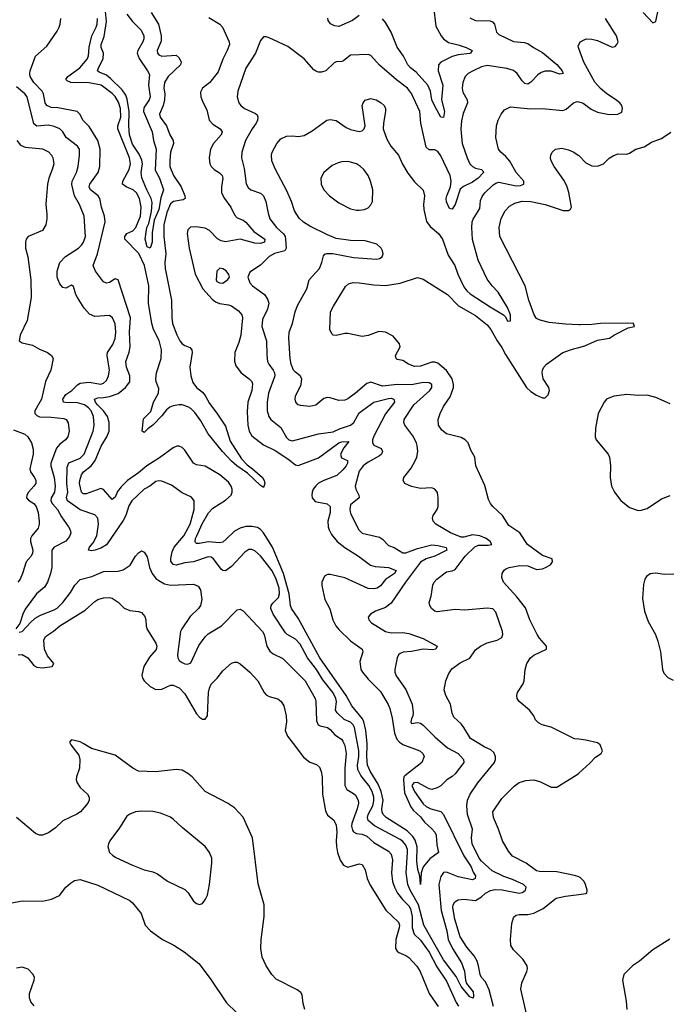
# Model space of a CAD drawing. Header units: inches. Extents: x 1449094 to 1618372, y 389908 to 534307.
# Tile 25 of 256: x 1466153 to 1470616, y 418205 to 424981. Entities that reach past the tile are written whole.
import ezdxf

# ---------------------------------------------------------------- set-up
doc = ezdxf.new("R2010")
doc.units = ezdxf.units.IN
doc.header["$MEASUREMENT"] = 0
for name, color, linetype in [('B4461', 7, 'Continuous'), ('B4462', 7, 'Continuous'), ('B4471', 7, 'Continuous'), ('B4472', 7, 'Continuous')]:
    doc.layers.add(name, color=color, linetype=linetype)

msp = doc.modelspace()

# ---------------------------------------------------------------- linework, layer by layer
at = {"layer": 'B4461', "color": 5}
for points, elevation in [([(1466500, 420000), (1466504, 419990), (1466558.6, 419918.6), (1466567, 419890), (1466564.6, 419830), (1466543.7, 419770), (1466542, 419750), (1466547.2, 419730), (1466570, 419696.4), (1466619.5, 419650), (1466630.3, 419630), (1466631.8, 419610), (1466622.4, 419590), (1466570.2, 419529.8), (1466546.8, 419513.2), (1466450, 419467.1), (1466400.1, 419419.9), (1466350, 419385.8), (1466310, 419368.8), (1466288, 419367.9), (1466260.5, 419380.5), (1466129.9, 419489.9)], 720), ([(1468115.1, 418170), (1468102.7, 418210), (1468096, 418270), (1468086.8, 418286.8), (1468063.3, 418303.3), (1467918.4, 418378.4), (1467888.9, 418408.9), (1467848.2, 418470), (1467822.4, 418530), (1467813.3, 418590), (1467815.6, 418650), (1467836, 418810), (1467836, 418890), (1467793.9, 419033.9), (1467754.3, 419350), (1467690, 419492), (1467630, 419556.2), (1467582.9, 419590), (1467428.2, 419670), (1467338.7, 419770), (1467310, 419794), (1467270, 419816.9), (1467230, 419820.5), (1467090, 419805.1), (1466970, 419809.7), (1466931.8, 419830), (1466810, 419919.7), (1466646.3, 419966.3), (1466588.9, 420000)], 720), ([(1468034, 420000), (1468105.7, 419905.7), (1468150, 419870.9), (1468194.8, 419854.8), (1468215.8, 419835.8), (1468227.7, 419807.7), (1468235.3, 419770), (1468235.5, 419650), (1468257, 419537), (1468270, 419507.6), (1468313.4, 419473.4), (1468330, 419439), (1468334.8, 419390), (1468329.8, 419330), (1468332.2, 419290), (1468339, 419250), (1468357.4, 419197.4), (1468382.3, 419162.3), (1468410, 419149.7), (1468490, 419171.6), (1468510, 419166), (1468529.7, 419129.7), (1468545.1, 419070), (1468564.1, 419024.1), (1468672.9, 418852.9), (1468760.5, 418770), (1468765.7, 418750), (1468763.9, 418730), (1468741.8, 418650), (1468739.3, 418590), (1468750.6, 418570.6), (1468761.6, 418561.7), (1468810, 418540.4), (1468830, 418526.6), (1468886.2, 418466.2), (1468908.8, 418430), (1468970, 418279.6), (1469032.6, 418190)], 680), ([(1468384.4, 420000), (1468390, 419987), (1468399.9, 419930), (1468390.7, 419829.3), (1468389.9, 419709.9), (1468403.4, 419683.4), (1468450, 419656.8), (1468463.4, 419643.4), (1468481.5, 419610), (1468484.2, 419590), (1468475.4, 419550), (1468438.9, 419450), (1468436, 419430), (1468442.6, 419402.6), (1468451.1, 419391.1), (1468470, 419381.5), (1468510, 419376.6), (1468542.7, 419362.7), (1468590, 419318.8), (1468690, 419258), (1468710, 419237.4), (1468718.4, 419198.4), (1468710.5, 419109.5), (1468717.9, 419050), (1468731.5, 419010), (1468753.3, 418970), (1468786.6, 418926.6), (1468830, 418882.8), (1468842.1, 418862.1), (1468852.9, 418810), (1468853.8, 418730), (1468867.8, 418687.8), (1468910, 418647.3), (1468970, 418563.7), (1469023, 418463), (1469090, 418364.8), (1469156.6, 418216.6), (1469171.7, 418191.7)], 660), ([(1469062.3, 420000), (1469096.2, 419970), (1469170.2, 419930), (1469207.6, 419890), (1469210, 419869.6), (1469149.3, 419790), (1469128.3, 419771.7), (1469091.6, 419750), (1469050, 419708.3), (1469026.1, 419693.9), (1468990, 419682.7), (1468970, 419687.6), (1468890, 419732.5), (1468864.9, 419730), (1468851.3, 419710), (1468868.8, 419670), (1468930, 419584.3), (1468950, 419567.2), (1468982.4, 419550), (1469050, 419531.6), (1469068.9, 419510), (1469210, 419226.5), (1469260.1, 419150), (1469273.4, 419113.4), (1469288.5, 419090), (1469288, 419070), (1469270, 419062.4), (1469170, 419082.4), (1469090, 419113.3), (1469070, 419111.9), (1469050, 419083.6), (1469037.3, 419030), (1469052.3, 418850), (1469091.9, 418710), (1469101.5, 418650), (1469132.3, 418590), (1469193.6, 418490), (1469212.9, 418432.9), (1469220.7, 418370), (1469227.7, 418347.7), (1469272.7, 418290), (1469276.2, 418263.8), (1469272.4, 418247.6), (1469250, 418255.8), (1469190, 418326.3), (1469155.7, 418395.7), (1469069.8, 418510.2), (1468934.2, 418750), (1468896.4, 418890), (1468839.7, 418990), (1468823.9, 419030), (1468812.5, 419110), (1468822.7, 419250), (1468821, 419270), (1468810, 419300.2), (1468790, 419324.4), (1468770, 419339.9), (1468593.8, 419433.8), (1468550.6, 419470), (1468547.1, 419490), (1468550.9, 419510), (1468582.4, 419570), (1468590, 419604.9), (1468589.3, 419630), (1468577.6, 419670), (1468556.3, 419710), (1468499.5, 419779.5), (1468479.9, 419819.9), (1468476.6, 419850), (1468486.1, 419910), (1468487.3, 419950), (1468477.9, 420000)], 640), ([(1468780.5, 420000), (1468790, 419993.3), (1468905.5, 419950), (1468928.2, 419930), (1468936, 419910), (1468921, 419870), (1468802.5, 419777.5), (1468796.2, 419770), (1468793, 419750), (1468800.9, 419660.9), (1468844.5, 419564.5), (1468861.3, 419541.3), (1468910, 419495.5), (1468938.4, 419458.4), (1468990, 419413), (1469009.5, 419390), (1469018.4, 419370), (1469023.4, 419303.4), (1469034, 419250), (1468974.7, 419205.3), (1468930.2, 419150), (1468916.1, 419110), (1468910.8, 419029.2), (1468905.6, 419085.6), (1468892.6, 419132.6), (1468884.7, 419190), (1468887.5, 419287.5), (1468874.7, 419334.7), (1468859.2, 419359.2), (1468819.2, 419399.2), (1468674.6, 419490), (1468655.2, 419510), (1468646.8, 419526.8), (1468645.8, 419550), (1468654.5, 419610), (1468639.8, 419670), (1468620.5, 419720.5), (1468564.9, 419810), (1468547.4, 419850), (1468541.1, 419910), (1468544.3, 419990), (1468543.3, 420000)], 620), ([(1469413.5, 418190), (1469384.4, 418304.4), (1469358.7, 418358.7), (1469331.4, 418390), (1469321.4, 418410), (1469311, 418470), (1469300.7, 418500.7), (1469279.5, 418539.5), (1469230, 418599.1), (1469184.4, 418670), (1469146.7, 418790), (1469132.5, 418870), (1469136.5, 418890), (1469148.1, 418910), (1469170, 418923.1), (1469210, 418927.4), (1469290, 418920.4), (1469330, 418943.9), (1469357.3, 418970), (1469391.8, 418988.2), (1469425.8, 418994.2), (1469472.9, 418992.9), (1469590, 418970.7), (1469610, 418973.3), (1469630, 418985.7), (1469634.5, 418990), (1469637.5, 419010), (1469619.5, 419030), (1469543.7, 419063.7), (1469483.9, 419083.9), (1469403.8, 419123.8), (1469330, 419189.5), (1469313.8, 419210), (1469267.5, 419310), (1469261.7, 419350), (1469269.4, 419410), (1469235, 419510), (1469229.3, 419570), (1469233.8, 419610), (1469252.2, 419650), (1469305.4, 419730), (1469419.7, 419870), (1469426.4, 419890), (1469426.4, 419910), (1469416.8, 419936.8), (1469396, 419956), (1469350, 419976.5), (1469312.1, 420000)], 660), ([(1470000, 419081.1), (1469971.1, 419091.1), (1469850, 419115.9), (1469730, 419119.3), (1469710, 419123.5), (1469637.3, 419177.3), (1469543.6, 419223.6), (1469517.7, 419257.8), (1469474.9, 419330), (1469447.4, 419410), (1469412.8, 419490), (1469408.9, 419530), (1469470, 419621.6), (1469554.8, 419705.2), (1469589.4, 419730.5), (1469634.9, 419745.1), (1469690, 419749.8), (1469736.9, 419736.9), (1469810, 419698.3), (1469850, 419698.7), (1469990, 419787.2), (1470000, 419796.1)], 680), ([(1466050, 418893), (1466170, 418916.3), (1466310, 418915.6), (1466371.4, 418928.6), (1466426.9, 418953.1), (1466470.9, 419010), (1466502.3, 419037.7), (1466530, 419056.3), (1466570, 419063.8), (1466690, 419023.8), (1466910, 418918.5), (1466930, 418903.1), (1466987.6, 418830), (1467016.5, 418750), (1467053.7, 418710), (1467134.9, 418650), (1467212.7, 418612.7), (1467285.1, 418565.1), (1467384.6, 418484.6), (1467463.4, 418383.4), (1467575.6, 418215.6), (1467643.6, 418150)], 720), ([(1469642.6, 418130), (1469601.5, 418310), (1469607.5, 418352.5), (1469642.6, 418430), (1469647.2, 418450), (1469644.6, 418470), (1469614.5, 418514.5), (1469550, 418580.4), (1469533.1, 418610), (1469530.3, 418649.7), (1469538.7, 418761.3), (1469550, 418799), (1469557.3, 418810), (1469570, 418817.6), (1469590, 418823), (1469650, 418822.8), (1469690, 418831.6), (1469754.8, 418865.2), (1469845.5, 418934.5), (1469908.3, 418948.3), (1470000, 418960.3)], 680), ([(1466253.2, 418193.2), (1466230, 418220.9), (1466220.5, 418250), (1466220.8, 418279.2), (1466251.6, 418370), (1466254, 418390), (1466246.6, 418410), (1466210, 418446.6), (1466170, 418460.9), (1466130, 418452.7)], 720)]:
    msp.add_lwpolyline(points, dxfattribs=dict(at, elevation=elevation))
at = {"layer": 'B4461', "color": 5, "elevation": 740}
msp.add_lwpolyline([(1466990, 419534), (1466950, 419529.5), (1466910, 419514.5), (1466890, 419499.3), (1466840.5, 419419.5), (1466773.4, 419330), (1466763, 419310), (1466759.1, 419290), (1466770.7, 419250), (1466790.3, 419230.4), (1466815.1, 419215.1), (1466930, 419162.4), (1467010.3, 419130.3), (1467070, 419115.8), (1467102, 419102), (1467170, 419053), (1467290, 418995.5), (1467311.8, 418971.8), (1467350, 418914.8), (1467370, 418898.8), (1467390, 418891), (1467410, 418898), (1467431.7, 418928.3), (1467444.1, 418955.9), (1467458.4, 419030), (1467475.6, 419175.6), (1467474, 419210), (1467459.5, 419250), (1467429.5, 419290), (1467270, 419422), (1467210, 419478), (1467190, 419491.8), (1467121, 419521), (1467070, 419531.8)], close=True, dxfattribs=at)
at = {"layer": 'B4462', "color": 5}
for points, elevation in [([(1467057.6, 425030), (1467107.9, 424950), (1467127.4, 424870), (1467125.7, 424834.3), (1467098.6, 424770), (1467100.2, 424750), (1467110, 424738.6), (1467130, 424729.5), (1467230, 424736.6), (1467250, 424717.8), (1467265, 424690), (1467258.9, 424670), (1467174.7, 424590), (1467149.5, 424550), (1467143.8, 424510), (1467150.6, 424470), (1467149.6, 424430), (1467141.1, 424390), (1467114.8, 424330), (1467119, 424310), (1467163.3, 424250), (1467185.3, 424190), (1467208.8, 424150), (1467210.8, 424130), (1467191, 424069), (1467185.5, 424010), (1467186.9, 423970), (1467210.1, 423910), (1467263.4, 423830), (1467288.9, 423770), (1467292.6, 423750), (1467277.9, 423742.1), (1467210.7, 423729.3), (1467190, 423714.6), (1467164.8, 423655.2), (1467145.1, 423570), (1467143.6, 423490), (1467159.6, 423370), (1467152.6, 423310), (1467153.6, 423270), (1467198.5, 423050), (1467198.8, 422930), (1467204.9, 422890), (1467233.3, 422813.3), (1467254.5, 422770), (1467271, 422751), (1467290, 422738.3), (1467324.7, 422724.7), (1467338.2, 422710), (1467338.6, 422690), (1467322.5, 422590), (1467330.1, 422530), (1467344.4, 422484.4), (1467369.3, 422449.3), (1467410, 422417.4), (1467430, 422394), (1467458.9, 422338.9), (1467510, 422274), (1467570, 422184.7), (1467600.1, 422080.1), (1467678.8, 421958.8), (1467717.2, 421917.2), (1467755.6, 421890), (1467824.4, 421830), (1467835.3, 421810), (1467839.3, 421790), (1467830, 421762), (1467810, 421776), (1467720.8, 421860.8), (1467647.1, 421910), (1467610, 421942.8), (1467547.7, 422010), (1467449.9, 422130), (1467399.9, 422219.9), (1467358.7, 422278.7), (1467330, 422306.5), (1467310, 422317.9), (1467270, 422330.6), (1467250, 422331.2), (1467210, 422324.3), (1467185.3, 422314.7), (1467163.3, 422296.7), (1467130, 422254), (1467070, 422191.6), (1467034.8, 422165.2), (1467010, 422139.7), (1466996.2, 422150), (1467005.7, 422234.3), (1467054.9, 422285.1), (1467073.9, 422350), (1467108.9, 422410), (1467110, 422444), (1467091.2, 422490), (1467089.5, 422510), (1467094.9, 422550), (1467125.9, 422650), (1467128.3, 422710), (1467113, 422773), (1467073.7, 422850), (1467061, 422890), (1467038.9, 423030), (1467040.8, 423150), (1467012.4, 423290), (1466971.7, 423371.7), (1466875.4, 423470), (1466875.4, 423490), (1466890.6, 423509.4), (1466931.2, 423528.8), (1466951.9, 423550), (1466983.4, 423630), (1466989.6, 423690), (1466977.9, 423750), (1466957.5, 423790), (1466934, 423810), (1466885, 423830), (1466860.2, 423850), (1466862, 423870), (1466905.7, 423950), (1466914.7, 423990), (1466908, 424030), (1466827.6, 424230), (1466829.2, 424250), (1466848.2, 424310), (1466847.5, 424370), (1466833.2, 424413.2), (1466810, 424452.7), (1466790, 424473.8), (1466712.4, 424530), (1466630, 424546), (1466503.7, 424550), (1466480.3, 424560.3), (1466470.9, 424570), (1466484.4, 424590), (1466566.5, 424650), (1466616.1, 424710), (1466626.3, 424733.7), (1466631.2, 424791.2), (1466648.7, 424870), (1466679.9, 424930), (1466685.8, 424950), (1466687.6, 424990)], 580), ([(1466890, 425020.2), (1466928.9, 424968.9), (1466987.9, 424910), (1467007.8, 424870), (1467007.9, 424850), (1467000.2, 424830), (1466964.8, 424770), (1466961.5, 424750), (1466974.9, 424714.9), (1467032.9, 424630), (1467045.1, 424605.1), (1467039, 424530), (1467050.1, 424450), (1467044.8, 424430), (1467006.1, 424373.9), (1467005.7, 424350), (1467064.6, 424210), (1467074.4, 424150), (1467091.8, 424090), (1467086.1, 423946.2), (1467114.1, 423890), (1467141.4, 423810), (1467125.2, 423754.8), (1467110, 423676), (1467079.3, 423600.7), (1467064.9, 423515), (1467064, 423450), (1467050, 423409), (1467030, 423418.4), (1467015.1, 423470), (1467027.5, 423550), (1467040.4, 423579.6), (1467059.5, 423660.5), (1467063.3, 423723.3), (1467056.8, 423750), (1467026.6, 423810), (1466993.8, 423893.8), (1466989.3, 423929.3), (1466997.6, 423990), (1466993.5, 424013.5), (1466975, 424055), (1466930, 424125.8), (1466908.4, 424190), (1466903.1, 424250), (1466907.1, 424350), (1466893.3, 424433.3), (1466882.5, 424462.5), (1466857.8, 424497.8), (1466777.4, 424577.4), (1466750, 424600.2), (1466700.3, 424620.4), (1466688.8, 424630), (1466694, 424650), (1466727.5, 424712.5), (1466728.5, 424750), (1466714.5, 424790), (1466714, 424810), (1466734.9, 424865.1), (1466751, 424970), (1466741.7, 425061.7)], 560), ([(1469000.3, 425070), (1469016.5, 424936.5), (1469052.2, 424870), (1469068.6, 424848.6), (1469104.8, 424824.8), (1469170, 424809), (1469225.3, 424790), (1469266.7, 424770), (1469255.3, 424750), (1469250, 424748), (1469170, 424738.8), (1469130, 424727.1), (1469050.3, 424690), (1469034.3, 424670), (1469033.4, 424630), (1469065.5, 424530), (1469056.1, 424430), (1469076.8, 424350), (1469070, 424307.6), (1469050, 424309.4), (1469010, 424386.4), (1468989.9, 424430), (1468979.9, 424490), (1468961.1, 424530), (1468880.9, 424620.9), (1468842, 424650), (1468823.5, 424670), (1468794.6, 424730), (1468750, 424792.9), (1468710, 424896.1), (1468670, 424962.2), (1468650, 424987.1)], 620), ([(1468543.3, 420000), (1468534.2, 420090), (1468521.3, 420150), (1468511.4, 420170), (1468437.9, 420257.9), (1468398.4, 420330), (1468218.2, 420590), (1468070, 420862.3), (1468023.1, 420930), (1468016.3, 420950), (1468007.9, 421030), (1467968.1, 421170), (1467891.9, 421351.9), (1467830.5, 421450.5), (1467810, 421473.7), (1467790, 421485.3), (1467750, 421494.3), (1467710, 421493.1), (1467670, 421482.8), (1467630, 421462.2), (1467574.8, 421405.2), (1467550, 421386.5), (1467530, 421381.3), (1467450, 421387.4), (1467390, 421376), (1467370, 421377.2), (1467363, 421383), (1467359.8, 421390), (1467362.9, 421410), (1467370.8, 421430), (1467408.2, 421511.8), (1467452, 421588), (1467480.9, 421619.1), (1467570, 421674.3), (1467607.9, 421710), (1467614.5, 421730), (1467614.6, 421750), (1467608.9, 421770), (1467590, 421797.8), (1467530, 421848.8), (1467430, 421908.2), (1467370, 421917.4), (1467350, 421928.7), (1467290, 422018.2), (1467270, 422037.1), (1467250, 422046), (1467234.8, 422045.2), (1467210, 422035.3), (1467115.2, 421964.8), (1467028.5, 421911.5), (1466970, 421863), (1466895, 421810), (1466850, 421766.5), (1466826.8, 421733.2), (1466810, 421694.7), (1466790, 421678), (1466730, 421746.9), (1466710, 421755.8), (1466610, 421717.8), (1466590, 421717.5), (1466577.5, 421730), (1466565.2, 421790), (1466566.2, 421810), (1466578.5, 421850), (1466592.6, 421870), (1466643.8, 421910), (1466673.1, 421946.9), (1466713.8, 422046.2), (1466753.2, 422110), (1466768.8, 422150), (1466769.4, 422210), (1466757.3, 422250), (1466729, 422290), (1466688, 422330), (1466673.8, 422350), (1466668.4, 422370), (1466690, 422379.8), (1466730, 422380.7), (1466770, 422387.6), (1466830.3, 422409.7), (1466881, 422450), (1466909.9, 422490), (1466909.9, 422530), (1466888.2, 422590), (1466884.1, 422630), (1466906.3, 422693.7), (1466913.4, 422730), (1466908.1, 422831.9), (1466916.3, 422930), (1466830, 423192), (1466810, 423198.7), (1466770, 423172.2), (1466751.1, 423168.9), (1466730, 423177.8), (1466673.9, 423250), (1466659.3, 423290), (1466689.1, 423370.9), (1466739.9, 423590), (1466737.1, 423630), (1466714.7, 423690), (1466703.7, 423750), (1466693.5, 423770), (1466641.1, 423810), (1466630.6, 423830), (1466634.3, 423850), (1466693.1, 423930), (1466704.2, 423970), (1466706.5, 424090), (1466691.1, 424150), (1466630, 424246), (1466590, 424287.8), (1466566.6, 424330), (1466548.9, 424348.9), (1466414.5, 424374.6), (1466370, 424377.5), (1466339.8, 424390), (1466328, 424408), (1466316.1, 424470), (1466307.8, 424490), (1466249, 424550), (1466225.6, 424590), (1466222.2, 424610), (1466224.9, 424630), (1466261.8, 424730), (1466340.4, 424799.6), (1466410, 424901.3), (1466423.5, 424930), (1466430.8, 424950), (1466435.5, 424990)], 620), ([(1467455.5, 424995.5), (1467529.4, 424949.5), (1467549, 424930), (1467593.8, 424830), (1467595.8, 424810), (1467581.6, 424770), (1467550, 424709.6), (1467518.3, 424621.7), (1467462.3, 424550), (1467410.2, 424509.8), (1467397.8, 424482.2), (1467398.4, 424450), (1467413.1, 424413.1), (1467441.6, 424361.6), (1467457.3, 424290), (1467481.3, 424261.3), (1467532.8, 424230), (1467546.2, 424210), (1467539.3, 424190), (1467486.7, 424130), (1467465.7, 424090), (1467456.3, 424030), (1467461.5, 423990), (1467471.1, 423970), (1467490, 423950.2), (1467527.9, 423927.9), (1467546.4, 423910), (1467551.6, 423890), (1467541.1, 423830), (1467542.3, 423790), (1467561.3, 423750), (1467605, 423690), (1467630, 423638), (1467650, 423618), (1467690, 423601.2), (1467708.4, 423588.4), (1467763.9, 423523.9), (1467839.5, 423470), (1467838.4, 423450), (1467810, 423441.7), (1467770, 423444.4), (1467670, 423471.4), (1467570, 423453.3), (1467540.3, 423460.4), (1467514, 423474), (1467459.5, 423530), (1467430, 423545.8), (1467364.4, 423555.6), (1467327.2, 423552.8), (1467310, 423534), (1467306.3, 423510), (1467319.2, 423410), (1467359.3, 423230), (1467412.9, 423130), (1467476.9, 423056.9), (1467499.7, 423039.7), (1467527.4, 423027.4), (1467590, 423018.7), (1467611, 423011), (1467657.9, 422977.9), (1467682, 422950), (1467685.4, 422930), (1467675.6, 422810), (1467660.6, 422759.4), (1467632.3, 422690), (1467630.3, 422630.3), (1467639.5, 422599.5), (1467677.1, 422550), (1467732.3, 422510), (1467750.5, 422490.5), (1467755.2, 422475.2), (1467751.2, 422430), (1467723.2, 422350), (1467718.1, 422281.9), (1467722.7, 422190), (1467733.1, 422150), (1467750, 422116.8), (1467830, 422055.3), (1467910, 422015.5), (1467998.6, 421958.6), (1468050, 421916.8), (1468070, 421913.3), (1468210, 421965.8), (1468350, 422069), (1468370, 422076.8), (1468418, 422078), (1468384.1, 422035.8), (1468361.3, 421990), (1468366.3, 421966.3), (1468408.1, 421948.1), (1468409.4, 421930), (1468398.8, 421910), (1468377.7, 421882.3), (1468335.4, 421844.6), (1468246.4, 421810), (1468209.6, 421790.4), (1468190, 421773.6), (1468173.4, 421750), (1468165.9, 421730), (1468162.5, 421710), (1468165.3, 421690), (1468186, 421666), (1468269.2, 421649.2), (1468289.4, 421630), (1468288.5, 421590), (1468273.1, 421530), (1468276.6, 421490), (1468281.5, 421470), (1468297.9, 421437.9), (1468337.7, 421390), (1468390, 421348.3), (1468483.5, 421290), (1468567.6, 421227.6), (1468598.2, 421218.2), (1468690.6, 421210), (1468743.1, 421190), (1468732.4, 421170), (1468671.1, 421128.9), (1468635.9, 421084.1), (1468612.9, 421070), (1468590, 421063.8), (1468550, 421065.7), (1468390, 421139.2), (1468290, 421162.2), (1468270, 421162), (1468249.3, 421150.7), (1468232, 421110), (1468232.6, 421087.4), (1468252.7, 420990), (1468286.6, 420926.7), (1468307.1, 420850), (1468329.4, 420810), (1468350, 420783.3), (1468430, 420706.3), (1468509.4, 420650), (1468514, 420630), (1468494.7, 420565.3), (1468501.4, 420510), (1468511.4, 420490), (1468550, 420443.4), (1468636.7, 420356.7), (1468687.9, 420267.9), (1468699.7, 420239.7), (1468715.1, 420175.1), (1468732.6, 420070), (1468748.6, 420030), (1468766.5, 420010), (1468780.5, 420000)], 620), ([(1469250, 424994.9), (1469290, 424975.6), (1469390, 424974.6), (1469407.4, 424967.4), (1469421.3, 424950), (1469435.1, 424895.1), (1469450, 424879.5), (1469550, 424830.4), (1469624.2, 424824.2), (1469650, 424816.4), (1469688, 424790), (1469750, 424756.5), (1469850, 424674), (1469887, 424630), (1469892.4, 424610), (1469870, 424606.2), (1469810, 424627.6), (1469770, 424627.9), (1469742.2, 424617.8), (1469717.8, 424602.2), (1469670, 424551.8), (1469650, 424537.6), (1469630, 424542.4), (1469610, 424560.5), (1469576.8, 424610), (1469550, 424632.8), (1469506.3, 424646.3), (1469370, 424666.6), (1469330, 424656.8), (1469274.4, 424630), (1469239.5, 424610), (1469218.7, 424590), (1469201.5, 424550), (1469197.7, 424510), (1469202.4, 424482.4), (1469233, 424430), (1469234.9, 424410), (1469204.9, 424335.1), (1469193.8, 424286.2), (1469188.5, 424228.5), (1469197.8, 424130), (1469231.4, 424030), (1469251.6, 423990), (1469270, 423970.9), (1469290, 423959.8), (1469330.7, 423950), (1469341.1, 423941.1), (1469345.2, 423930), (1469308.5, 423890), (1469270, 423864.1), (1469207.3, 423832.7), (1469184.9, 423815.1), (1469150, 423709), (1469130, 423677.2), (1469110, 423681.2), (1469090, 423728.7), (1469087.2, 423750), (1469091.3, 423770), (1469116.5, 423830), (1469122, 423870), (1469115.9, 423910), (1469050, 424044.2), (1469030, 424074.6), (1469010, 424085.3), (1468970, 424085.3), (1468950, 424104.2), (1468913.6, 424270), (1468906, 424350), (1468850, 424473.3), (1468821.5, 424510), (1468746.6, 424566.7), (1468627.8, 424667.8), (1468570, 424734.5), (1468550, 424740.7), (1468430, 424737.4), (1468381.1, 424698.9), (1468370, 424694), (1468330, 424691.2), (1468316.1, 424683.9), (1468260.7, 424630), (1468230, 424619.7), (1468210, 424620.4), (1468190, 424626), (1468175.9, 424635.9), (1468110, 424711.5), (1467997, 424797), (1467870, 424856.9), (1467850, 424863.6), (1467830, 424862.7), (1467810, 424839), (1467774.9, 424750), (1467710, 424647), (1467652.9, 424490), (1467649, 424450), (1467660.3, 424410), (1467673.7, 424390), (1467699.3, 424370), (1467775.6, 424335.6), (1467786.5, 424326.5), (1467792.4, 424310), (1467790.2, 424290), (1467780.2, 424270), (1467752.3, 424230), (1467707.6, 424150), (1467681.1, 424070), (1467679, 424030), (1467698, 423958), (1467711.9, 423851.9), (1467726.1, 423826.1), (1467743.8, 423810), (1467810, 423788.2), (1467830.2, 423770), (1467847.1, 423730), (1467861.6, 423650), (1467874.2, 423610), (1467920.2, 423550), (1467968, 423508), (1467979.6, 423490), (1467982.8, 423470), (1467987.5, 423410), (1467977.4, 423390), (1467907.3, 423372.7), (1467868.5, 423351.5), (1467810, 423291.1), (1467737.3, 423242.7), (1467722.8, 423210), (1467737, 423170), (1467754.6, 423150), (1467837.6, 423090), (1467858.9, 423058.9), (1467866.5, 423030), (1467857.1, 422990), (1467823, 422917), (1467820.2, 422870), (1467851.1, 422770), (1467852.6, 422672.6), (1467858.8, 422630), (1467868.1, 422610), (1467898, 422570), (1467906.8, 422550), (1467908.4, 422530), (1467864.6, 422410), (1467855, 422350), (1467855.2, 422290), (1467867.8, 422250), (1467881.7, 422230), (1467950, 422174), (1467990, 422105.3), (1468004.2, 422090), (1468030, 422082), (1468210, 422132.1), (1468310, 422145.6), (1468353.5, 422166.5), (1468429.7, 422190), (1468453.4, 422210), (1468490, 422274.6), (1468590, 422348.1), (1468690, 422374.4), (1468710, 422375.5), (1468728, 422370), (1468731.4, 422350), (1468670, 422267.7), (1468590, 422116), (1468581.2, 422090), (1468580.2, 422070), (1468590, 422053.1), (1468639.5, 422030), (1468650.2, 422010), (1468642.6, 421990), (1468630, 421979.4), (1468550, 421935.6), (1468515.4, 421910), (1468490, 421874.3), (1468462.2, 421770), (1468466, 421750), (1468487.6, 421710), (1468488.5, 421690), (1468430, 421642), (1468423.8, 421610), (1468430, 421582), (1468487, 421470), (1468510, 421446.7), (1468630, 421419), (1468650, 421405.7), (1468690, 421363.6), (1468730, 421349.1), (1468790, 421311.1), (1468810, 421312.2), (1468890, 421341.3), (1468990, 421366.3), (1469030, 421363.6), (1469088.6, 421348.6), (1469092.2, 421330), (1469010, 421288.1), (1468949.2, 421270.8), (1468910, 421246.7), (1468808.1, 421110), (1468710, 420966.6), (1468670, 420936.4), (1468600.7, 420910), (1468566, 420890), (1468550.8, 420870), (1468554.8, 420850), (1468574.8, 420830), (1468669.5, 420769.5), (1468710, 420761.3), (1468790, 420763.5), (1468830, 420756.3), (1468930, 420723.5), (1469026.8, 420670), (1469017.3, 420650), (1468996.5, 420643.5), (1468928.6, 420648.6), (1468850, 420632.2), (1468791.3, 420628.7), (1468770, 420619.8), (1468759.3, 420610), (1468750.2, 420590), (1468733.8, 420510), (1468734, 420490), (1468744.4, 420464.5), (1468810.9, 420370.9), (1468854.6, 420270), (1468861.6, 420210), (1468859.1, 420190), (1468848, 420170), (1468845.5, 420150), (1468850, 420138), (1468890, 420143.8), (1468910, 420139.5), (1468930, 420126), (1469010, 420046.2), (1469062.3, 420000)], 640), ([(1468490, 425011), (1468443.6, 424976.4), (1468350, 424934.2), (1468318.8, 424938.8), (1468292.6, 424952.6), (1468275.9, 424975.9), (1468272.8, 424992.8)], 620), ([(1470000, 424783), (1469997.3, 424790), (1469996.9, 424803.1), (1470000, 424809)], 660), ([(1468477.9, 420000), (1468457.3, 420110), (1468448.1, 420128.1), (1468430, 420145.9), (1468386, 420166), (1468337.3, 420210), (1468326.9, 420230), (1468332.1, 420290), (1468329, 420310), (1468310, 420348.3), (1468238.1, 420438.1), (1468194.5, 420510), (1468133.9, 420590), (1468082.5, 420682.5), (1468050, 420716.8), (1467994, 420750), (1467982.1, 420762.1), (1467897, 420890), (1467882, 420930), (1467884.5, 420950), (1467894.3, 420965.7), (1467934.3, 421005.7), (1467939.6, 421030), (1467937.4, 421070), (1467918.1, 421130), (1467890, 421187.8), (1467810, 421292.1), (1467770, 421325.7), (1467750, 421334.3), (1467730, 421334.7), (1467702.8, 421317.2), (1467610, 421217.6), (1467570, 421188), (1467550, 421191.3), (1467540.3, 421200.3), (1467486.6, 421270), (1467470, 421281.4), (1467450, 421284.8), (1467350, 421249), (1467290, 421243), (1467230, 421227.2), (1467210, 421230.7), (1467193.6, 421253.6), (1467192.6, 421272.6), (1467201.1, 421318.9), (1467215.4, 421350), (1467281.5, 421430), (1467326.6, 421510), (1467353.2, 421610), (1467352.7, 421670), (1467335.8, 421695.8), (1467270, 421725.8), (1467197.3, 421777.3), (1467130, 421806), (1467110, 421807.9), (1467090, 421802.2), (1467049, 421771), (1467010, 421749.8), (1466925.2, 421670), (1466904.4, 421635.6), (1466882.2, 421570), (1466864.5, 421535.5), (1466750, 421367.3), (1466710, 421343.1), (1466671, 421330), (1466645.1, 421325.1), (1466626, 421330), (1466632.3, 421350), (1466658.4, 421381.6), (1466683.6, 421430), (1466694.7, 421510), (1466691.3, 421550), (1466670, 421574.2), (1466570, 421609), (1466482, 421670), (1466474.3, 421690), (1466483.4, 421730), (1466476.3, 421790), (1466479.3, 421900.7), (1466490, 421930.8), (1466570, 421963.1), (1466596.5, 421990), (1466659.3, 422150), (1466665.2, 422190), (1466660.2, 422250), (1466644.5, 422290), (1466627.1, 422310), (1466599.5, 422330), (1466550, 422343.7), (1466466, 422345.9), (1466455.1, 422350), (1466448.6, 422370), (1466470, 422400.7), (1466510.9, 422430), (1466550, 422468), (1466570, 422478.8), (1466630, 422486.8), (1466710, 422473.7), (1466730, 422480.7), (1466750, 422498.9), (1466765, 422530), (1466769.8, 422570), (1466755.3, 422670), (1466756.8, 422690), (1466793.8, 422746.2), (1466810, 422788), (1466814.2, 422830), (1466810, 422889.2), (1466790.9, 422930), (1466770, 422944.4), (1466670, 422937.6), (1466634.1, 422954.1), (1466595.6, 422995.5), (1466549.6, 423070), (1466538.4, 423090), (1466524, 423144), (1466510, 423154), (1466470, 423132.7), (1466450, 423139.3), (1466430, 423163.7), (1466417.7, 423190), (1466411.2, 423210), (1466411.1, 423250), (1466429.8, 423310), (1466467.6, 423352.4), (1466557.7, 423410), (1466578.5, 423430), (1466591.8, 423450), (1466605.8, 423490), (1466596.4, 423630), (1466564, 423710), (1466529.9, 423769.9), (1466512.1, 423847.9), (1466514.6, 423870), (1466544.1, 423930), (1466554.9, 423970), (1466564.9, 424050), (1466563.2, 424090), (1466550.9, 424110.9), (1466473.5, 424170), (1466449.1, 424209.1), (1466429.6, 424230), (1466390, 424247.1), (1466350, 424256), (1466270, 424248.3), (1466250, 424264.7), (1466204.5, 424450), (1466188.5, 424470), (1466130, 424518.5)], 640), ([(1469312.1, 420000), (1469255.2, 420035.2), (1469210, 420110.3), (1469190, 420134.6), (1469140.2, 420180.2), (1469128.1, 420208.1), (1469117.3, 420270), (1469086.3, 420330), (1469074.6, 420370), (1469085.2, 420430), (1469104.1, 420475.9), (1469127, 420513), (1469184.2, 420555.8), (1469250, 420586), (1469290, 420645.1), (1469324.2, 420670), (1469370, 420692.7), (1469439.1, 420710), (1469470.5, 420730), (1469478.4, 420750), (1469476.5, 420770), (1469430, 420903), (1469410, 420927), (1469370, 420930.2), (1469216.5, 420916.5), (1469150, 420921.3), (1469026.6, 420906.6), (1469010, 420910.8), (1468987.9, 420927.9), (1468974.8, 420950), (1468970.8, 420970), (1468985.2, 421014.8), (1468996.4, 421090), (1469004.4, 421110), (1469023.8, 421130), (1469090, 421182), (1469130, 421187.8), (1469150, 421198), (1469218.8, 421290), (1469285.7, 421354.3), (1469310, 421364.9), (1469376.3, 421363.7), (1469403, 421370), (1469390, 421390.2), (1469362, 421410), (1469320.4, 421430), (1469270, 421436.3), (1469210, 421420.1), (1469190, 421419.1), (1469118, 421450), (1469016.4, 421510), (1468999.3, 421530), (1468994.4, 421550), (1468999.3, 421570), (1469026, 421610), (1469033, 421630), (1469033.4, 421690), (1469027.5, 421727.5), (1469019.9, 421739.9), (1469010, 421750.7), (1468990, 421759.1), (1468910, 421754.4), (1468850, 421768.4), (1468802.8, 421790), (1468790.8, 421810), (1468797.3, 421830), (1468845.9, 421894.1), (1468875.5, 421944.5), (1468886, 421970), (1468892.6, 422010), (1468889.2, 422050), (1468882.6, 422070), (1468857.8, 422117.8), (1468803.2, 422190), (1468796.1, 422210), (1468798, 422230), (1468865, 422330), (1468975.7, 422430), (1468989.4, 422450), (1468990, 422470.2), (1468970, 422482.2), (1468930, 422484.6), (1468848.3, 422468.3), (1468750, 422470.1), (1468650, 422459.2), (1468570, 422486.2), (1468542.8, 422477.2), (1468464.7, 422410), (1468410, 422371.5), (1468390, 422362.4), (1468350, 422359.7), (1468290, 422378.6), (1468270, 422380.7), (1468246.5, 422373.5), (1468190, 422328.9), (1468150, 422320.3), (1468085.4, 422325.4), (1468070, 422330.4), (1468052.4, 422350), (1468047.4, 422370), (1468050.3, 422390), (1468090.3, 422470), (1468094.9, 422510), (1468082, 422530), (1468050, 422554.4), (1468037.7, 422570), (1468021.6, 422610), (1468014.5, 422650), (1468005.5, 422790), (1468008.1, 422830), (1468030.2, 422890), (1468048.5, 422970), (1468064.7, 423015.3), (1468129.1, 423130), (1468146, 423190), (1468215.4, 423270), (1468232.7, 423310), (1468243.4, 423356.6), (1468252.6, 423367.4), (1468267.1, 423372.9), (1468306.8, 423373.2), (1468450, 423345), (1468607.5, 423332.5), (1468630, 423337.6), (1468647.7, 423350), (1468654.4, 423370), (1468650.3, 423390), (1468639.5, 423410), (1468610, 423435.6), (1468530, 423460.2), (1468430, 423462.4), (1468330, 423476.5), (1468270, 423499.6), (1468150, 423560.2), (1468106.7, 423586.7), (1468076.2, 423616.2), (1468044.9, 423664.9), (1468023.9, 423730), (1467990, 423808.2), (1467914, 423950), (1467887.9, 424010), (1467885.8, 424050), (1467890.4, 424070.4), (1467921.7, 424130), (1467950, 424162.4), (1467990, 424178.9), (1468030, 424181.1), (1468070, 424176.9), (1468110, 424184.2), (1468164.4, 424215.6), (1468266.8, 424290), (1468290, 424295.1), (1468330, 424287.3), (1468400, 424240), (1468430, 424225.7), (1468487.9, 424212.1), (1468510, 424216), (1468524, 424230), (1468530.4, 424250), (1468510.2, 424389.8), (1468516.5, 424410), (1468530, 424426.6), (1468570, 424439.2), (1468606.6, 424430), (1468640.7, 424410), (1468660.5, 424390), (1468669.7, 424370), (1468671.1, 424350), (1468656.9, 424270), (1468654.7, 424230), (1468679.6, 424159.6), (1468708, 424110), (1468760.5, 424050), (1468786.9, 423986.9), (1468824, 423924), (1468870, 423864.5), (1468928.7, 423808.7), (1468938.7, 423770), (1468931.6, 423710), (1468934, 423674), (1468951.5, 423591.5), (1468976.9, 423556.9), (1469035.4, 423510), (1469063.5, 423470), (1469101, 423361), (1469147, 423290), (1469169, 423230), (1469210, 423142.2), (1469230, 423114.4), (1469254, 423094), (1469390, 423004.5), (1469482, 422950), (1469496, 422936), (1469510, 422906), (1469530, 422909.2), (1469530.2, 422950), (1469510, 423000.3), (1469445.2, 423105.2), (1469403.6, 423150), (1469370, 423194.9), (1469306.8, 423326.8), (1469269.5, 423469.5), (1469263.2, 423550), (1469266.1, 423590), (1469272.4, 423607.6), (1469318.4, 423681.6), (1469324, 423736), (1469334.5, 423765.5), (1469354, 423790), (1469410, 423843.5), (1469430, 423857.3), (1469450, 423863.4), (1469570, 423838.5), (1469599.8, 423840.2), (1469622.4, 423850), (1469621.1, 423870), (1469570, 423930.3), (1469526.7, 424006.7), (1469499, 424039), (1469463.1, 424070), (1469448.7, 424090), (1469430.3, 424170), (1469433.7, 424250), (1469445.3, 424290), (1469466.4, 424330), (1469490, 424360.9), (1469530, 424381.3), (1469668.1, 424368.1), (1469750, 424369.8), (1469890, 424357.4), (1469913.4, 424366.6), (1469963.8, 424410), (1469990, 424417.8), (1470000, 424415.3)], 660), ([(1466132.4, 424150), (1466158.3, 424118.3), (1466190, 424104.5), (1466310, 424093.6), (1466350, 424071.8), (1466371.1, 424050), (1466381.7, 424030), (1466387.1, 423990), (1466377.2, 423950), (1466353.3, 423890), (1466344.5, 423850), (1466332.5, 423712.5), (1466339.6, 423640.4), (1466339.5, 423610), (1466332.3, 423570), (1466308.7, 423530), (1466211.3, 423488.7), (1466197, 423470), (1466191.8, 423450), (1466193.6, 423410), (1466208.6, 423350), (1466229.8, 423189.8), (1466231.6, 423070), (1466204.8, 422910), (1466155.1, 422810), (1466149.7, 422770), (1466170, 422757.7), (1466241.4, 422741.4), (1466290, 422713.6), (1466344.5, 422690), (1466372.3, 422670), (1466382.9, 422650), (1466366, 422570), (1466329.2, 422490.8), (1466303.4, 422370), (1466256.4, 422290), (1466255.8, 422270), (1466270, 422257.7), (1466290, 422249.1), (1466370, 422245.7), (1466455.7, 422235.7), (1466471.5, 422230), (1466486.3, 422206.3), (1466492.2, 422150), (1466483.5, 422110), (1466468, 422090), (1466430, 422059.7), (1466406.6, 422033.4), (1466367.9, 421930), (1466366.6, 421910), (1466390.8, 421830.8), (1466396.2, 421770), (1466391.5, 421730), (1466370.4, 421690), (1466367.6, 421670), (1466377.5, 421650), (1466413.4, 421610), (1466439.6, 421559.6), (1466489, 421490), (1466499.8, 421470), (1466504.1, 421450), (1466496, 421424), (1466470, 421391.3), (1466389.9, 421350.1), (1466374.2, 421330), (1466372.9, 421210), (1466364.9, 421170), (1466344.5, 421110), (1466323.6, 421076.4), (1466269, 421030), (1466190, 420923.7), (1466173.8, 420890), (1466154, 420826), (1466125.6, 420790)], 660), ([(1470000, 422881.1), (1469910, 422884.7), (1469797, 422897), (1469733.7, 422913.7), (1469710, 422925.3), (1469693.1, 422950), (1469656.9, 423050), (1469631.5, 423150), (1469456.9, 423490), (1469452.2, 423550), (1469466.1, 423613.9), (1469494.4, 423665.6), (1469523.1, 423696.9), (1469561, 423719.1), (1469610, 423732), (1469670, 423731.2), (1469770, 423709.8), (1469891.8, 423668.2), (1469930, 423667.6), (1469943.8, 423676.2), (1469950.4, 423690), (1469931.1, 423791.1), (1469917.1, 423837.1), (1469897.4, 423877.4), (1469830.6, 423970), (1469810.6, 424010), (1469805.5, 424030), (1469808, 424050), (1469817.3, 424070), (1469841, 424090), (1469883.4, 424096.6), (1469930, 424086.3), (1469966, 424070), (1469996, 424050), (1470000, 424046)], 680), ([(1470000, 420028.6), (1469970, 420031.6), (1469810, 420111.6), (1469748.1, 420128.1), (1469722.8, 420142.8), (1469703.1, 420163.1), (1469690.4, 420190), (1469660.4, 420230), (1469590, 420288), (1469576.3, 420310), (1469573.4, 420330), (1469579.1, 420350), (1469617.1, 420410), (1469624.9, 420430), (1469630.4, 420510), (1469643.1, 420550), (1469668.7, 420590), (1469690, 420608.3), (1469778, 420650), (1469777.6, 420670), (1469730, 420724.6), (1469714, 420750), (1469662.6, 420850), (1469632.9, 420932.9), (1469574.9, 421010), (1469482.4, 421110), (1469470, 421142), (1469472.2, 421170), (1469486.6, 421193.4), (1469498.6, 421201.4), (1469521, 421210), (1469595.4, 421224.6), (1469650, 421222.1), (1469710, 421197.3), (1469750, 421202.4), (1469772, 421210), (1469805.2, 421230), (1469818.9, 421250), (1469816.3, 421270), (1469750, 421293.5), (1469646.9, 421370), (1469595.8, 421450), (1469520, 421500), (1469474.9, 421570), (1469408.7, 421630), (1469391.9, 421651.9), (1469379.1, 421679.1), (1469354.8, 421774.8), (1469292.8, 421910), (1469286, 421970), (1469258.5, 422018.5), (1469238.3, 422070), (1469218.4, 422090), (1469190, 422104.9), (1469090, 422130.3), (1469057.4, 422157.4), (1469035.3, 422190), (1469033.1, 422230), (1469046.5, 422270), (1469070, 422318.4), (1469114.7, 422385.3), (1469138, 422450), (1469139.1, 422470), (1469129.2, 422510), (1469090, 422566.3), (1469030, 422616.5), (1469010, 422624.6), (1468990, 422624), (1468910, 422596.9), (1468870, 422594.8), (1468829.6, 422609.6), (1468790, 422634.9), (1468750, 422642.6), (1468742.6, 422650), (1468739, 422670), (1468770.3, 422729.6), (1468766.7, 422750), (1468723.4, 422803.4), (1468670, 422831.8), (1468624.9, 422835.1), (1468550, 422806.7), (1468510, 422800.4), (1468410, 422821.1), (1468390, 422821.1), (1468330, 422806.7), (1468310.4, 422810.4), (1468299.9, 422819.9), (1468288.2, 422850), (1468292.2, 422970), (1468311.7, 423010), (1468394.8, 423145.2), (1468416.5, 423163.5), (1468447.9, 423172.1), (1468490, 423170.8), (1468590, 423155.8), (1468670, 423152.8), (1468770, 423166.9), (1468890, 423206), (1468930, 423195.6), (1469098, 423090), (1469173.1, 423013.1), (1469290, 422945.4), (1469370, 422882.2), (1469396.2, 422850), (1469437.7, 422770), (1469470, 422726.2), (1469496.4, 422676.4), (1469640.6, 422450), (1469670, 422421.6), (1469710, 422397.2), (1469750, 422379.7), (1469770, 422379.7), (1469790, 422398.4), (1469798.9, 422430), (1469793.5, 422450), (1469756, 422510), (1469748.6, 422550), (1469751, 422570), (1469760.6, 422590), (1469778.8, 422610), (1469891.4, 422690), (1469963.7, 422716.3), (1470000, 422725.9)], 680), ([(1466110, 422158), (1466187.9, 422127.9), (1466209.9, 422109.9), (1466234.2, 422070), (1466244.9, 422024.9), (1466246.3, 421990), (1466223.4, 421890), (1466227.5, 421870), (1466255.3, 421830), (1466262.9, 421810), (1466263.1, 421790), (1466250.8, 421770), (1466212.5, 421730), (1466201.8, 421710), (1466200.7, 421690), (1466213.4, 421673.4), (1466250, 421652.4), (1466266.8, 421630), (1466280.6, 421590), (1466287.3, 421530), (1466287.2, 421510), (1466278.8, 421481.2), (1466236.1, 421430), (1466226, 421410), (1466226, 421390), (1466244.1, 421330), (1466241.4, 421310), (1466231.2, 421288.8), (1466197.2, 421250), (1466173.1, 421170), (1466155.3, 421130), (1466139.1, 421110)], 680), ([(1466150, 420765.1), (1466170, 420769.7), (1466226.4, 420833.6), (1466258.1, 420861.9), (1466295.9, 420884.1), (1466390, 420919.9), (1466410, 420931.5), (1466448.9, 420970), (1466501.4, 421038.6), (1466531.2, 421090), (1466570, 421128.7), (1466650, 421148.9), (1466730, 421182.8), (1466830, 421185.6), (1466864.1, 421195.9), (1466912.1, 421227.9), (1466950, 421289.2), (1466970, 421312.7), (1466990, 421325.2), (1467010, 421316), (1467030, 421285.2), (1467047.2, 421210), (1467064.2, 421170), (1467090, 421136.4), (1467110, 421120.9), (1467150, 421099.3), (1467190, 421088.8), (1467350, 421097.3), (1467382, 421082), (1467397.7, 421057.7), (1467406.6, 420990), (1467396.2, 420950), (1467384.1, 420930), (1467326.4, 420873.6), (1467267.9, 420790), (1467258.5, 420770), (1467238.4, 420610), (1467241, 420590), (1467250, 420572), (1467270, 420557.4), (1467290, 420548.3), (1467310, 420545.6), (1467330, 420555.1), (1467385.4, 420674.6), (1467430, 420735), (1467450, 420753.6), (1467540.8, 420810), (1467650, 420919.6), (1467670, 420925.1), (1467690, 420914), (1467823.7, 420770), (1467835.4, 420750), (1467853.7, 420670), (1467874.8, 420634.8), (1467896.8, 420616.8), (1467963.8, 420583.8), (1468116.5, 420430), (1468186, 420310), (1468190.8, 420289.2), (1468195.5, 420155.5), (1468207.5, 420127.5), (1468220.3, 420120.3), (1468271.1, 420110), (1468290, 420096.1), (1468320.5, 420060.5), (1468368.3, 420030), (1468377, 420017), (1468384.4, 420000)], 660), ([(1466143, 420610), (1466170, 420611.4), (1466208.4, 420590), (1466250, 420537), (1466270, 420525.6), (1466310, 420520.5), (1466376, 420530), (1466387.3, 420550), (1466343.2, 420603.2), (1466324.2, 420650), (1466319.5, 420710), (1466330, 420736.2), (1466386.5, 420773.5), (1466428.4, 420810), (1466602.2, 420917.8), (1466670, 420977.6), (1466690.5, 420990), (1466730, 421003.1), (1466770, 421004.4), (1466790, 420999.1), (1466830, 420972.8), (1466872, 420932), (1466910, 420914.7), (1466970, 420908), (1466990, 420901.6), (1467014, 420874), (1467021.1, 420850), (1467022.6, 420810), (1467028.3, 420790), (1467090.7, 420690.7), (1467097.2, 420670), (1467092.8, 420647.2), (1467045.6, 420594.4), (1467008, 420530), (1466993.5, 420470), (1466996.8, 420450), (1467009.7, 420430), (1467050, 420392.4), (1467090, 420372.4), (1467130, 420374.2), (1467190, 420400.4), (1467210, 420401.4), (1467250, 420382.9), (1467290, 420340.7), (1467370, 420203.8), (1467390, 420181.5), (1467410, 420168.3), (1467430, 420167.6), (1467444.6, 420190), (1467452.9, 420350), (1467458.6, 420381.4), (1467470.7, 420409.2), (1467511.8, 420450), (1467550, 420500.7), (1467610, 420552), (1467630, 420560.7), (1467650, 420559.5), (1467670, 420547), (1467736.2, 420490), (1467792.1, 420432.1), (1467835.6, 420350), (1467850, 420334), (1467870, 420323.6), (1467928.3, 420308.3), (1467951.8, 420290), (1467970, 420259), (1467986.9, 420190), (1467988.2, 420150), (1467979.7, 420090), (1467996, 420050), (1468034, 420000)], 680), ([(1466588.9, 420000), (1466570, 420011.1), (1466510, 420024), (1466496, 420010), (1466500, 420000)], 720)]:
    msp.add_lwpolyline(points, dxfattribs=dict(at, elevation=elevation))
for points, elevation in [([(1468410, 424005.4), (1468370, 424003.5), (1468343.4, 423996.6), (1468302.2, 423977.8), (1468246, 423930), (1468224.4, 423890), (1468226.4, 423850), (1468246.4, 423810), (1468285.5, 423770), (1468350, 423722), (1468430, 423680.3), (1468470, 423670.3), (1468490, 423670.3), (1468524.7, 423675.3), (1468550, 423685.5), (1468570, 423706.8), (1468580.5, 423730), (1468583.1, 423810), (1468567.2, 423870), (1468550.9, 423910), (1468520.5, 423950), (1468498.7, 423970), (1468470, 423988.3), (1468430, 424001.7)], 680), ([(1467530, 423272), (1467508.9, 423251.1), (1467505.3, 423190), (1467510, 423180.5), (1467526.8, 423170), (1467550, 423168.5), (1467585.8, 423194.2), (1467596, 423210), (1467592.9, 423227.1), (1467573.4, 423253.4), (1467550, 423267.3)], 640)]:
    msp.add_lwpolyline(points, close=True, dxfattribs=dict(at, elevation=elevation))
at = {"layer": 'B4471', "color": 5}
for points, elevation in [([(1470000, 419796.1), (1470076.3, 419863.7), (1470114.4, 419905.6), (1470153.4, 419930), (1470164, 419950), (1470148, 419990), (1470135.5, 420000)], 680), ([(1470000, 418960.3), (1470050, 418966.9), (1470055.5, 418970), (1470057.6, 418990), (1470047.6, 419030), (1470037.7, 419050), (1470010, 419077.7), (1470000, 419081.1)], 680), ([(1470627.4, 418652.6), (1470510, 418579.6), (1470418.2, 418501.8), (1470370, 418469.5), (1470310.5, 418410), (1470300.4, 418370), (1470326.4, 418226.4), (1470331.7, 418170)], 720)]:
    msp.add_lwpolyline(points, dxfattribs=dict(at, elevation=elevation))
at = {"layer": 'B4472', "color": 5}
for points, elevation in [([(1470442.9, 425030), (1470510, 424959), (1470530, 424968), (1470551.7, 425070)], 660), ([(1470000, 424809), (1470010.9, 424829.1), (1470050.6, 424849.4), (1470090, 424847.6), (1470130, 424837.6), (1470230, 424792.7), (1470250, 424797.2), (1470262.8, 424810), (1470270.4, 424830), (1470260.5, 424870), (1470184.2, 424990)], 660), ([(1470000, 424415.3), (1470030, 424407.6), (1470085.2, 424365.2), (1470130, 424345.6), (1470210, 424329.9), (1470268.1, 424331.9), (1470295.6, 424344.4), (1470302.3, 424370), (1470296.9, 424390), (1470282, 424410), (1470253.1, 424433.1), (1470192.9, 424470), (1470150, 424507.9), (1470110, 424552), (1470035.6, 424690), (1470000, 424783)], 660), ([(1470000, 424046), (1470050, 423996), (1470090, 423976), (1470130, 423972.7), (1470170.4, 423989.6), (1470210, 424029), (1470236.3, 424043.7), (1470270, 424057), (1470330, 424056.3), (1470350, 424063), (1470393, 424090), (1470450, 424106), (1470501.5, 424138.5), (1470570, 424162.6), (1470633.5, 424206.5)], 680), ([(1470000, 422725.9), (1470042.9, 422737.1), (1470130, 422775.3), (1470211.5, 422788.5), (1470246.9, 422813.1), (1470339.7, 422860.3), (1470384.7, 422870), (1470378, 422890), (1470332.6, 422892.6), (1470150, 422890.2), (1470090, 422882.8), (1470010, 422880.7), (1470000, 422881.1)], 680), ([(1470630, 422337.2), (1470530, 422382), (1470470, 422396.9), (1470410, 422395.1), (1470330, 422401.1), (1470242, 422390), (1470190, 422369.5), (1470174.4, 422350), (1470134.9, 422270), (1470114.9, 422170), (1470113.7, 422110), (1470119.5, 422090), (1470201.6, 421990), (1470212.7, 421970), (1470219.5, 421910), (1470217.4, 421830), (1470226.3, 421770), (1470245.3, 421730), (1470290, 421672.4), (1470350, 421623.1), (1470410, 421604.4), (1470430, 421605.5), (1470470, 421618), (1470570, 421683.9), (1470630, 421706.1)], 720), ([(1470654.5, 421165.5), (1470590, 421163.5), (1470528.9, 421171.1), (1470492.2, 421167.8), (1470467.3, 421150), (1470454, 421130), (1470445.9, 421094.2), (1470438.3, 420998.3), (1470452.2, 420910), (1470478.5, 420838.5), (1470528.2, 420750), (1470544.7, 420704.7), (1470563.8, 420630), (1470577.3, 420510), (1470584.9, 420484.9), (1470613.2, 420453.2), (1470650, 420436.3)], 720), ([(1470135.5, 420000), (1470130, 420004.4), (1470050, 420023.5), (1470000, 420028.6)], 680)]:
    msp.add_lwpolyline(points, dxfattribs=dict(at, elevation=elevation))

doc.saveas('drawing.dxf')
